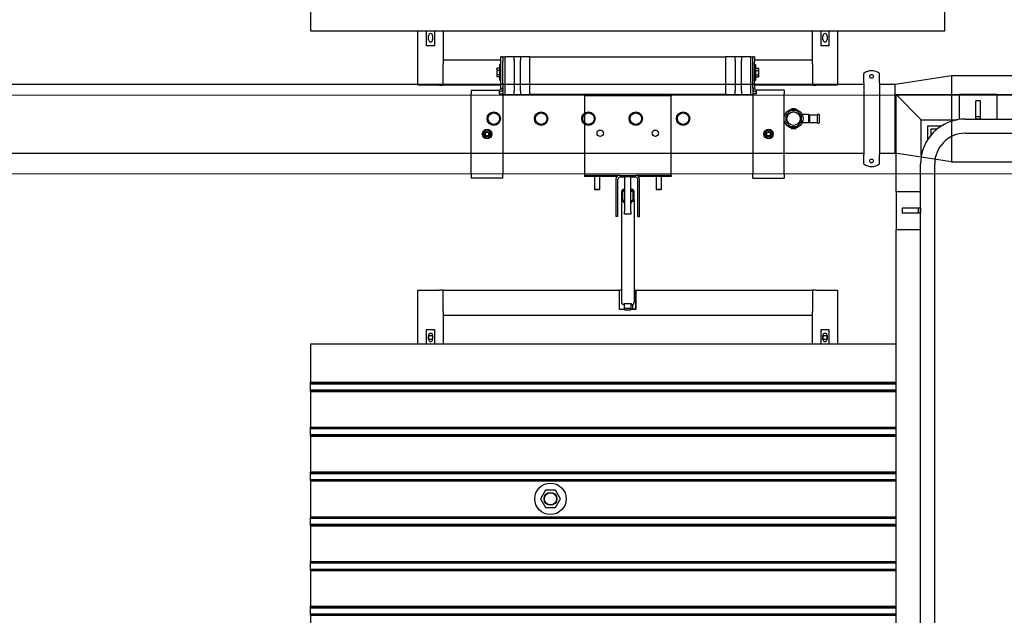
# Model space of a CAD drawing. Extents: x -89225 to 110569, y 13360 to 87647.
# Tile 255 of 256: x 37856 to 40977, y 62739 to 64627. Entities that reach past the tile are written whole.
import ezdxf

# ---------------------------------------------------------------- set-up
doc = ezdxf.new("R2010")
doc.units = 0
doc.layers.add('Beluchtingstank', color=253, linetype='Continuous')
doc.layers.add('Iv-Lines 035', color=4, linetype='Continuous')

# ---------------------------------------------------------------- blocks, each defined once
blk = doc.blocks.new('Leidingwerk beluchtingsinstallatie')
for p, q in [((1287852.4, -939801.5), (1287852.4, -939777.1)), ((1287852.4, -939806.4), (1287852.4, -939801.5)), ((1287902.4, -939801.5), (1287902.4, -939777.1)), ((1287902.4, -939806.4), (1287902.4, -939801.5)), ((1287952.4, -939810.8), (1288130.2, -939783.8)), ((1288130.2, -939783.8), (1288130.2, -939789.4)), ((1288130.2, -939783.8), (1288130.2, -939920.4)), ((1288130.2, -939783.8), (1289280.2, -939783.8)), ((1288130.2, -939800.5), (1288130.2, -939854.9)), ((1284755.2, -939810.8), (1287852.4, -939810.8)), ((1287852.4, -939806.4), (1287852.4, -940034.3)), ((1287902.4, -939806.4), (1287902.4, -940034.3)), ((1287902.4, -939810.8), (1287952.4, -939810.8)), ((1287952.4, -939920.4), (1287952.4, -939810.8)), ((1287619.8, -939895.4), (1287605.2, -939910)), ((1287640.5, -939895.4), (1287619.8, -939895.4)), ((1287622.7, -939889.4), (1287637.7, -939889.4)), ((1287622.7, -939889.4), (1287622.7, -939891.3)), ((1287625, -939889.2), (1287625, -939889.4)), ((1287625, -939889.2), (1287625, -939889.2)), ((1287625.4, -939889.2), (1287625, -939889.2)), ((1287625, -939889.2), (1287625, -939889.4)), ((1287625.7, -939889.2), (1287625.4, -939889.2)), ((1287625.4, -939889.2), (1287625.4, -939889.4)), ((1287626.8, -939889.2), (1287625.7, -939889.2)), ((1287625.7, -939889.2), (1287625.7, -939889.4)), ((1287627.5, -939889.2), (1287626.8, -939889.2)), ((1287626.8, -939889.2), (1287626.8, -939889.4)), ((1287628.6, -939889.2), (1287627.5, -939889.2)), ((1287627.5, -939889.2), (1287627.5, -939889.4)), ((1287628.6, -939889.2), (1287628.6, -939889.4)), ((1287631.6, -939889.2), (1287631.6, -939889.4)), ((1287631.7, -939889.2), (1287631.6, -939889.2)), ((1287631.7, -939889.2), (1287631.7, -939889.4)), ((1287632.3, -939889.2), (1287631.7, -939889.2)), ((1287632.3, -939889.2), (1287632.3, -939889.4)), ((1287632.7, -939889.2), (1287632.3, -939889.2)), ((1287634.3, -939889.2), (1287632.7, -939889.2)), ((1287634.3, -939889.2), (1287634.3, -939889.4)), ((1287635.3, -939889.2), (1287634.3, -939889.2)), ((1287635.3, -939889.2), (1287635.3, -939889.4)), ((1287637.7, -939889.4), (1287637.7, -939891.3)), ((1287655.2, -939910), (1287640.5, -939895.4)), ((1288130.2, -939881.9), (1288130.2, -939920.4)), ((1287605.2, -939910), (1287605.2, -939930.7)), ((1287655.2, -939930.7), (1287655.2, -939910)), ((1287678.2, -939907.4), (1287657.2, -939907.4)), ((1287678.2, -939933.4), (1287678.2, -939907.4)), ((1287680.2, -939914.4), (1287678.2, -939914.4)), ((1287680.2, -939926.4), (1287678.2, -939926.4)), ((1287680.2, -939908.4), (1287680.2, -939932.4)), ((1287680.2, -939908.4), (1287705.2, -939908.4)), ((1287705.2, -939908.4), (1287705.2, -939932.4)), ((1287707.2, -939906.4), (1287710.2, -939906.4)), ((1287712.2, -939932.4), (1287712.2, -939908.4)), ((1287952.4, -940029.9), (1287952.4, -939920.4)), ((1288130.2, -939920.4), (1288130.2, -939958.8)), ((1287605.2, -939930.7), (1287619.8, -939945.4)), ((1287619.8, -939945.4), (1287640.5, -939945.4)), ((1287622.7, -939949.4), (1287622.7, -939951.4)), ((1287622.7, -939951.4), (1287637.7, -939951.4)), ((1287624.1, -939951.6), (1287624.1, -939951.4)), ((1287624.1, -939951.6), (1287626.4, -939951.6)), ((1287626.4, -939951.6), (1287628.6, -939951.6)), ((1287628.6, -939951.6), (1287628.6, -939951.4)), ((1287628.6, -939951.6), (1287628.9, -939951.6)), ((1287628.9, -939951.6), (1287628.9, -939951.4)), ((1287631.6, -939951.6), (1287631.6, -939951.4)), ((1287631.6, -939951.6), (1287631.9, -939951.6)), ((1287631.9, -939951.6), (1287631.9, -939951.4)), ((1287631.9, -939951.6), (1287634.7, -939951.6)), ((1287634.7, -939951.6), (1287634.7, -939951.4)), ((1287634.7, -939951.6), (1287635.2, -939951.6)), ((1287635.2, -939951.6), (1287635.2, -939951.4)), ((1287635.2, -939951.6), (1287635.3, -939951.6)), ((1287635.3, -939951.6), (1287635.3, -939951.4)), ((1287637.7, -939949.4), (1287637.7, -939951.4)), ((1287640.5, -939945.4), (1287655.2, -939930.7)), ((1287678.2, -939933.4), (1287657.2, -939933.4)), ((1287680.2, -939932.4), (1287705.2, -939932.4)), ((1287707.2, -939934.4), (1287710.2, -939934.4)), ((1288130.2, -939958.8), (1288130.2, -939985.8)), ((1288130.2, -939985.8), (1288130.2, -940040.2)), ((1284755.2, -940029.9), (1287852.4, -940029.9)), ((1287852.4, -940039.2), (1287852.4, -940034.3)), ((1287852.4, -940063.6), (1287852.4, -940039.2)), ((1287902.4, -940029.9), (1287952.4, -940029.9)), ((1287902.4, -940039.2), (1287902.4, -940034.3)), ((1287902.4, -940063.6), (1287902.4, -940039.2)), ((1288130.2, -940056.9), (1287952.4, -940029.9)), ((1288130.2, -940040.2), (1288130.2, -940051.3)), ((1288130.2, -940051.3), (1288130.2, -940056.9)), ((1288130.2, -940056.9), (1288943.7, -940056.9))]:
    blk.add_line(p, q)
for centre, radius in [((1287877.4, -939786.4), 6), ((1287630.2, -939920.4), 30), ((1286680.2, -939920.4), 21.2), ((1286680.2, -939920.4), 21.2), ((1286680.2, -939920.4), 18), ((1286830.2, -939920.4), 21.2), ((1286830.2, -939920.4), 21.2), ((1286830.2, -939920.4), 18), ((1286980.2, -939920.4), 21.2), ((1286980.2, -939920.4), 21.2), ((1286980.2, -939920.4), 18), ((1287130.2, -939920.4), 21.2), ((1287130.2, -939920.4), 21.2), ((1287130.2, -939920.4), 18), ((1287280.2, -939920.4), 21.2), ((1287280.2, -939920.4), 21.2), ((1287280.2, -939920.4), 18), ((1287630.2, -939920.4), 21.2), ((1287877.4, -940054.4), 6)]:
    blk.add_circle(centre, radius)
for centre, radius, start, end in [((1287877.4, -939808.4), 40, 51.3178, 128.6822), ((1287707.2, -939908.4), 2, 90, 180), ((1287710.2, -939908.4), 2, 0, 90), ((1287707.2, -939932.4), 2, 180, 270), ((1287710.2, -939932.4), 2, 270, 0), ((1287877.4, -940032.4), 40, 231.3178, 308.6822)]:
    blk.add_arc(centre, radius, start, end)
blk = doc.blocks.new('Bordes been 1 beluchtingstank')
for p, q in [((1280144.4, -873672.8), (1280224.4, -873752.8)), ((1280144.4, -873980.8), (1280144.4, -873672.8)), ((1280224.4, -873752.8), (1280144.4, -873672.8)), ((1280144.4, -873672.8), (1280344.4, -873672.8)), ((1280464.4, -873672.8), (1280344.4, -873672.8)), ((1280344.4, -873672.8), (1280344.4, -873751.7)), ((1280464.4, -873750.3), (1280464.4, -873672.8)), ((1280464.4, -873672.8), (1280824.4, -873672.8)), ((1280411.9, -873692.8), (1280396.9, -873692.8)), ((1280396.9, -873742.8), (1280396.9, -873692.8)), ((1280411.9, -873742.8), (1280411.9, -873692.8)), ((1280411.9, -873742.8), (1280396.9, -873742.8)), ((1280396.9, -873750.3), (1280396.9, -873742.8)), ((1280411.9, -873750.3), (1280411.9, -873742.8)), ((1280224.4, -873866.2), (1280224.4, -873752.8)), ((1280224.4, -873752.8), (1280337.8, -873752.8)), ((1280244.4, -873772.8), (1280244.4, -873815.9)), ((1280287.6, -873772.8), (1280244.4, -873772.8)), ((1280364.4, -873750.3), (1280924.4, -873750.3)), ((1280411.9, -873750.3), (1280396.9, -873750.3)), ((1280254.4, -873782.8), (1280254.4, -873802.2)), ((1280273.8, -873782.8), (1280254.4, -873782.8)), ((1280364.4, -873795.3), (1280924.4, -873795.3)), ((1280221.9, -881139.8), (1280221.9, -873892.8)), ((1280266.9, -881139.8), (1280266.9, -873892.8)), ((1280144.4, -873980.8), (1280144.4, -874100.8)), ((1280221.9, -873980.8), (1280144.4, -873980.8)), ((1280164.4, -874033.3), (1280164.4, -874048.3)), ((1280214.4, -874033.3), (1280164.4, -874033.3)), ((1280214.4, -874048.3), (1280164.4, -874048.3)), ((1280214.4, -874033.3), (1280214.4, -874048.3)), ((1280221.9, -874033.3), (1280214.4, -874033.3)), ((1280221.9, -874048.3), (1280214.4, -874048.3)), ((1280221.9, -874033.3), (1280221.9, -874048.3)), ((1280144.4, -874100.8), (1280221.9, -874100.8)), ((1280144.4, -875380.8), (1280144.4, -874100.8))]:
    blk.add_line(p, q)
for radius in [142.5, 97.5]:
    blk.add_arc((1280364.4, -873892.8), radius, 90, 180)
blk = doc.blocks.new('Beluchtingselementen Bosman')
for p, q in [((1278289.4, -873323.6), (1278289.4, -873471.1)), ((1280299.4, -873471.1), (1280299.4, -873323.6)), ((1278289.4, -873471.1), (1280299.4, -873471.1)), ((1278629.4, -873642.8), (1278629.4, -873471.1)), ((1278656.9, -873517.7), (1278656.9, -873471.1)), ((1278662.9, -873499.1), (1278662.9, -873486.1)), ((1278675.9, -873486.1), (1278675.9, -873499.1)), ((1278681.9, -873471.1), (1278681.9, -873517.7)), ((1278709.4, -873471.1), (1278709.4, -873562.8)), ((1279879.4, -873562.8), (1279879.4, -873471.1)), ((1279906.9, -873517.7), (1279906.9, -873471.1)), ((1279912.9, -873499.1), (1279912.9, -873486.1)), ((1279925.9, -873486.1), (1279925.9, -873499.1)), ((1279931.9, -873471.1), (1279931.9, -873517.7)), ((1279959.4, -873471.1), (1279959.4, -873642.8)), ((1278681.9, -873517.7), (1278656.9, -873517.7)), ((1279931.9, -873517.7), (1279906.9, -873517.7)), ((1278892.4, -873567.8), (1278892.4, -873552.8)), ((1278898.4, -873552.8), (1278892.4, -873552.8)), ((1278898.4, -873552.8), (1278904.4, -873552.8)), ((1278898.4, -873552.8), (1278898.4, -873567.8)), ((1278934.4, -873552.8), (1278904.4, -873552.8)), ((1278904.4, -873552.8), (1278904.4, -873672.8)), ((1278934.4, -873558.2), (1278934.4, -873552.8)), ((1278954.4, -873552.8), (1278934.4, -873552.8)), ((1278934.4, -873565.2), (1278934.4, -873558.2)), ((1278984.4, -873552.8), (1278954.4, -873552.8)), ((1278954.4, -873552.8), (1278954.4, -873558.2)), ((1278954.4, -873558.2), (1278954.4, -873565.2)), ((1278984.4, -873552.8), (1279604.4, -873552.8)), ((1278984.4, -873672.8), (1278984.4, -873552.8)), ((1279634.4, -873552.8), (1279604.4, -873552.8)), ((1279604.4, -873552.8), (1279604.4, -873672.8)), ((1279654.4, -873552.8), (1279634.4, -873552.8)), ((1279634.4, -873558.2), (1279634.4, -873552.8)), ((1279634.4, -873565.2), (1279634.4, -873558.2)), ((1279684.4, -873552.8), (1279654.4, -873552.8)), ((1279654.4, -873552.8), (1279654.4, -873558.2)), ((1279654.4, -873558.2), (1279654.4, -873565.2)), ((1279684.4, -873672.8), (1279684.4, -873552.8)), ((1279684.4, -873552.8), (1279690.4, -873552.8)), ((1279696.4, -873552.8), (1279690.4, -873552.8)), ((1279690.4, -873567.8), (1279690.4, -873552.8)), ((1279696.4, -873552.8), (1279696.4, -873567.8)), ((1278709.4, -873562.8), (1278892.4, -873562.8)), ((1278709.4, -873562.8), (1278709.4, -873574.8)), ((1278709.4, -873642.8), (1278709.4, -873574.8)), ((1278879.4, -873590.8), (1278880.5, -873588.9)), ((1278879.4, -873590.8), (1278879.4, -873592.4)), ((1278879.4, -873592.4), (1278879.4, -873602.8)), ((1278888.6, -873588.9), (1278880.5, -873588.9)), ((1278888.6, -873588.9), (1278888.6, -873595.9)), ((1278888.6, -873591.8), (1278889.4, -873591.8)), ((1278889.4, -873627.8), (1278889.4, -873577.8)), ((1278892.4, -873577.8), (1278889.4, -873577.8)), ((1278892.4, -873637.3), (1278892.4, -873567.8)), ((1278898.4, -873637.3), (1278898.4, -873567.8)), ((1278934.4, -873565.2), (1278934.4, -873660.4)), ((1278954.4, -873660.4), (1278954.4, -873565.2)), ((1279634.4, -873565.2), (1279634.4, -873660.4)), ((1279654.4, -873660.4), (1279654.4, -873565.2)), ((1279690.4, -873637.3), (1279690.4, -873567.8)), ((1279696.4, -873562.8), (1279879.4, -873562.8)), ((1279696.4, -873637.3), (1279696.4, -873567.8)), ((1279696.4, -873577.8), (1279699.4, -873577.8)), ((1279699.4, -873577.8), (1279699.4, -873627.8)), ((1279700.2, -873591.8), (1279699.4, -873591.8)), ((1279700.2, -873595.9), (1279700.2, -873588.9)), ((1279700.2, -873588.9), (1279708.3, -873588.9)), ((1279709.4, -873590.8), (1279708.3, -873588.9)), ((1279709.4, -873592.4), (1279709.4, -873590.8)), ((1279709.4, -873602.8), (1279709.4, -873592.4)), ((1279879.4, -873574.8), (1279879.4, -873562.8)), ((1279879.4, -873574.8), (1279879.4, -873642.8)), ((1278879.4, -873602.8), (1278879.4, -873613.2)), ((1278879.4, -873613.2), (1278879.4, -873614.8)), ((1278879.4, -873614.8), (1278880.5, -873616.6)), ((1278888.6, -873595.9), (1278880.5, -873595.9)), ((1278888.6, -873609.7), (1278880.5, -873609.7)), ((1278888.6, -873616.6), (1278880.5, -873616.6)), ((1278888.6, -873595.9), (1278888.6, -873609.7)), ((1278888.6, -873609.7), (1278888.6, -873616.6)), ((1278888.6, -873613.8), (1278889.4, -873613.8)), ((1279700.2, -873613.8), (1279699.4, -873613.8)), ((1279700.2, -873609.7), (1279700.2, -873595.9)), ((1279700.2, -873595.9), (1279708.3, -873595.9)), ((1279700.2, -873609.7), (1279708.3, -873609.7)), ((1279700.2, -873616.6), (1279700.2, -873609.7)), ((1279700.2, -873616.6), (1279708.3, -873616.6)), ((1279709.4, -873614.8), (1279708.3, -873616.6)), ((1279709.4, -873613.2), (1279709.4, -873602.8)), ((1279709.4, -873614.8), (1279709.4, -873613.2)), ((1278697.4, -873642.8), (1278629.4, -873642.8)), ((1278697.4, -873642.8), (1278709.4, -873642.8)), ((1278892.4, -873642.8), (1278709.4, -873642.8)), ((1278892.4, -873627.8), (1278889.4, -873627.8)), ((1278892.4, -873652.3), (1278892.4, -873637.3)), ((1278892.4, -873652.3), (1278898.4, -873652.3)), ((1278898.4, -873637.3), (1278898.4, -873652.3)), ((1278898.4, -873652.3), (1278898.4, -873670.3)), ((1279690.4, -873652.3), (1279690.4, -873637.3)), ((1279690.4, -873652.3), (1279690.4, -873670.3)), ((1279690.4, -873652.3), (1279696.4, -873652.3)), ((1279696.4, -873627.8), (1279699.4, -873627.8)), ((1279696.4, -873637.3), (1279696.4, -873652.3)), ((1279879.4, -873642.8), (1279696.4, -873642.8)), ((1279879.4, -873642.8), (1279891.4, -873642.8)), ((1279959.4, -873642.8), (1279891.4, -873642.8)), ((1278798.4, -873658.3), (1278798.4, -873670.3)), ((1278798.4, -873658.3), (1278886.4, -873658.3)), ((1278798.4, -873925.3), (1278798.4, -873670.3)), ((1278886.4, -873658.3), (1278886.4, -873670.3)), ((1278886.4, -873670.3), (1278898.4, -873670.3)), ((1278898.4, -873670.3), (1278898.4, -873925.3)), ((1278898.4, -873672.8), (1278904.4, -873672.8)), ((1278904.4, -873672.8), (1278934.4, -873672.8)), ((1278934.4, -873667.4), (1278934.4, -873660.4)), ((1278934.4, -873672.8), (1278934.4, -873667.4)), ((1278934.4, -873672.8), (1278954.4, -873672.8)), ((1278954.4, -873660.4), (1278954.4, -873667.4)), ((1278954.4, -873667.4), (1278954.4, -873672.8)), ((1278954.4, -873672.8), (1278984.4, -873672.8)), ((1279604.4, -873672.8), (1278984.4, -873672.8)), ((1279156.9, -873676.3), (1279156.9, -873916.8)), ((1279431.9, -873676.3), (1279156.9, -873676.3)), ((1279431.9, -873916.8), (1279431.9, -873676.3)), ((1279604.4, -873672.8), (1279634.4, -873672.8)), ((1279634.4, -873667.4), (1279634.4, -873660.4)), ((1279634.4, -873672.8), (1279634.4, -873667.4)), ((1279634.4, -873672.8), (1279654.4, -873672.8)), ((1279654.4, -873660.4), (1279654.4, -873667.4)), ((1279654.4, -873667.4), (1279654.4, -873672.8)), ((1279654.4, -873672.8), (1279684.4, -873672.8)), ((1279684.4, -873672.8), (1279690.4, -873672.8)), ((1279690.4, -873670.3), (1279690.4, -873925.3)), ((1279702.4, -873670.3), (1279690.4, -873670.3)), ((1279790.4, -873658.3), (1279702.4, -873658.3)), ((1279702.4, -873670.3), (1279702.4, -873658.3)), ((1279790.4, -873658.3), (1279790.4, -873670.3)), ((1279790.4, -873925.3), (1279790.4, -873670.3)), ((1278798.4, -873925.3), (1278798.4, -873937.3)), ((1278898.4, -873937.3), (1278898.4, -873925.3)), ((1279156.9, -873916.8), (1279156.9, -873928.8)), ((1279256.9, -873928.8), (1279156.9, -873928.8)), ((1279156.9, -873928.8), (1279156.9, -873932.8)), ((1279256.9, -873932.8), (1279156.9, -873932.8)), ((1279188.9, -873932.8), (1279188.9, -873973.3)), ((1279204.9, -873932.8), (1279204.9, -873973.3)), ((1279256.9, -873928.8), (1279256.9, -873932.8)), ((1279268.9, -873928.8), (1279256.9, -873928.8)), ((1279268.9, -873928.8), (1279319.9, -873928.8)), ((1279284.4, -873934.8), (1279268.9, -873934.8)), ((1279284.4, -873933.5), (1279284.4, -874043.3)), ((1279304.4, -873933.5), (1279284.4, -873933.5)), ((1279304.4, -874043.3), (1279304.4, -873933.5)), ((1279319.9, -873934.8), (1279304.4, -873934.8)), ((1279331.9, -873928.8), (1279319.9, -873928.8)), ((1279431.9, -873928.8), (1279331.9, -873928.8)), ((1279331.9, -873928.8), (1279331.9, -873932.8)), ((1279431.9, -873932.8), (1279331.9, -873932.8)), ((1279383.9, -873932.8), (1279383.9, -873973.3)), ((1279399.9, -873932.8), (1279399.9, -873973.3)), ((1279431.9, -873928.8), (1279431.9, -873916.8)), ((1279431.9, -873928.8), (1279431.9, -873932.8)), ((1279690.4, -873937.3), (1279690.4, -873925.3)), ((1279790.4, -873925.3), (1279790.4, -873937.3)), ((1278898.4, -873937.3), (1278798.4, -873937.3)), ((1279256.9, -873940.8), (1279256.9, -874058.8)), ((1279262.9, -874058.8), (1279262.9, -873940.8)), ((1279325.9, -874058.8), (1279325.9, -873940.8)), ((1279331.9, -874058.8), (1279331.9, -873940.8)), ((1279690.4, -873937.3), (1279790.4, -873937.3)), ((1279188.9, -873973.3), (1279204.9, -873973.3)), ((1279189.4, -873973.8), (1279188.9, -873973.3)), ((1279204.4, -873973.8), (1279189.4, -873973.8)), ((1279204.4, -873973.8), (1279204.9, -873973.3)), ((1279274.4, -873981), (1279274.4, -874004.9)), ((1279278.4, -874004.9), (1279278.4, -873981)), ((1279283.4, -873973.1), (1279282.4, -873973.1)), ((1279282.4, -873977.1), (1279283.4, -873977.1)), ((1279283.4, -873977.1), (1279283.4, -873973.1)), ((1279283.4, -873981.5), (1279283.4, -873977.1)), ((1279283.4, -873977.5), (1279284.4, -873977.5)), ((1279284.4, -873981.5), (1279283.4, -873981.5)), ((1279304.4, -873977.5), (1279305.4, -873977.5)), ((1279305.4, -873981.5), (1279304.4, -873981.5)), ((1279306.4, -873973.1), (1279305.4, -873973.1)), ((1279305.4, -873973.1), (1279305.4, -873977.1)), ((1279305.4, -873977.1), (1279305.4, -873981.5)), ((1279305.4, -873977.1), (1279306.4, -873977.1)), ((1279310.4, -873981), (1279310.4, -874004.9)), ((1279314.4, -874004.9), (1279314.4, -873981)), ((1279383.9, -873973.3), (1279399.9, -873973.3)), ((1279384.4, -873973.8), (1279383.9, -873973.3)), ((1279399.4, -873973.8), (1279384.4, -873973.8)), ((1279399.4, -873973.8), (1279399.9, -873973.3)), ((1279274.4, -874004.9), (1279274.4, -874331.2)), ((1279283.4, -874008.9), (1279282.4, -874008.9)), ((1279282.4, -874012.9), (1279283.4, -874012.9)), ((1279283.4, -874012.9), (1279283.4, -874008.9)), ((1279283.4, -874017.4), (1279283.4, -874012.9)), ((1279283.4, -874013.4), (1279284.4, -874013.4)), ((1279284.4, -874017.4), (1279283.4, -874017.4)), ((1279304.4, -874013.4), (1279305.4, -874013.4)), ((1279305.4, -874017.4), (1279304.4, -874017.4)), ((1279306.4, -874008.9), (1279305.4, -874008.9)), ((1279305.4, -874008.9), (1279305.4, -874012.9)), ((1279305.4, -874012.9), (1279306.4, -874012.9)), ((1279305.4, -874012.9), (1279305.4, -874017.4)), ((1279314.4, -874004.9), (1279314.4, -874331.2)), ((1279262.9, -874058.8), (1279256.9, -874058.8)), ((1279284.4, -874052.2), (1279284.4, -874043.3)), ((1279304.4, -874052.2), (1279284.4, -874052.2)), ((1279304.4, -874043.3), (1279304.4, -874052.2)), ((1279325.9, -874058.8), (1279331.9, -874058.8)), ((1278629.4, -874464.3), (1278629.4, -874292.8)), ((1278629.4, -874292.8), (1278697.4, -874292.8)), ((1278709.4, -874292.8), (1278697.4, -874292.8)), ((1278709.4, -874292.8), (1279268.4, -874292.8)), ((1278709.4, -874360.8), (1278709.4, -874292.8)), ((1279268.4, -874353.8), (1279268.4, -874292.8)), ((1279274.4, -874292.8), (1279268.4, -874292.8)), ((1279314.4, -874292.8), (1279319.4, -874292.8)), ((1279320.4, -874292.8), (1279319.4, -874292.8)), ((1279319.4, -874352.8), (1279319.4, -874292.8)), ((1279320.4, -874292.8), (1279879.4, -874292.8)), ((1279320.4, -874292.8), (1279320.4, -874353.8)), ((1279891.4, -874292.8), (1279879.4, -874292.8)), ((1279879.4, -874292.8), (1279879.4, -874360.8)), ((1279891.4, -874292.8), (1279959.4, -874292.8)), ((1279959.4, -874292.8), (1279959.4, -874464.3)), ((1279282.4, -874339.2), (1279283.4, -874339.2)), ((1279283.4, -874339.2), (1279283.4, -874334.7)), ((1279283.4, -874334.7), (1279305.4, -874334.7)), ((1279284.4, -874349.7), (1279284.4, -874334.7)), ((1279304.4, -874334.7), (1279304.4, -874349.7)), ((1279305.4, -874334.7), (1279305.4, -874339.2)), ((1279305.4, -874339.2), (1279306.4, -874339.2)), ((1279309.4, -874338.6), (1279309.4, -874352.8)), ((1278709.4, -874360.8), (1278709.4, -874372.8)), ((1279284.4, -874353.8), (1279268.4, -874353.8)), ((1279284.4, -874355), (1279284.4, -874349.7)), ((1279284.4, -874349.7), (1279304.4, -874349.7)), ((1279284.4, -874355), (1279304.4, -874355)), ((1279304.4, -874349.7), (1279304.4, -874355)), ((1279320.4, -874353.8), (1279304.4, -874353.8)), ((1279319.4, -874352.8), (1279309.4, -874352.8)), ((1279879.4, -874372.8), (1279879.4, -874360.8)), ((1278709.4, -874372.8), (1278709.4, -874464.3)), ((1279879.4, -874372.8), (1278709.4, -874372.8)), ((1279879.4, -874464.3), (1279879.4, -874372.8)), ((1278656.9, -874464.3), (1278656.9, -874417.7)), ((1278656.9, -874417.7), (1278681.9, -874417.7)), ((1278681.9, -874417.7), (1278681.9, -874464.3)), ((1279906.9, -874464.3), (1279906.9, -874417.7)), ((1279906.9, -874417.7), (1279931.9, -874417.7)), ((1279931.9, -874417.7), (1279931.9, -874464.3)), ((1280144.4, -874464.3), (1278289.4, -874464.3)), ((1278289.4, -874464.3), (1278289.4, -874585)), ((1278662.9, -874449.3), (1278662.9, -874436.3)), ((1278675.9, -874436.3), (1278675.9, -874449.3)), ((1279912.9, -874449.3), (1279912.9, -874436.3)), ((1279925.9, -874436.3), (1279925.9, -874449.3)), ((1278289.4, -874585.7), (1278289.4, -874585)), ((1278289.4, -874585), (1280144.4, -874585)), ((1278289.4, -874588.5), (1278289.4, -874585.7)), ((1278289.4, -874585.7), (1280144.4, -874585.7)), ((1278289.4, -874588.5), (1278289.4, -874589.7)), ((1278289.4, -874591.3), (1278289.4, -874589.7)), ((1278289.4, -874589.7), (1280144.4, -874589.7)), ((1278289.4, -874607.3), (1278289.4, -874591.3)), ((1278289.4, -874608.8), (1278289.4, -874607.3)), ((1278289.4, -874608.8), (1278289.4, -874610.1)), ((1278289.4, -874608.8), (1280144.4, -874608.8)), ((1278289.4, -874612.9), (1278289.4, -874610.1)), ((1278289.4, -874613.6), (1278289.4, -874612.9)), ((1278289.4, -874612.9), (1280144.4, -874612.9)), ((1278289.4, -874613.6), (1278289.4, -874727)), ((1278289.4, -874613.6), (1280144.4, -874613.6)), ((1278289.4, -874727.7), (1278289.4, -874727)), ((1278289.4, -874727), (1280144.4, -874727)), ((1278289.4, -874730.5), (1278289.4, -874727.7)), ((1278289.4, -874727.7), (1280144.4, -874727.7)), ((1278289.4, -874730.5), (1278289.4, -874731.7)), ((1278289.4, -874733.3), (1278289.4, -874731.7)), ((1278289.4, -874731.7), (1280144.4, -874731.7)), ((1278289.4, -874749.3), (1278289.4, -874733.3)), ((1278289.4, -874750.8), (1278289.4, -874749.3)), ((1278289.4, -874750.8), (1278289.4, -874752.1)), ((1278289.4, -874750.8), (1280144.4, -874750.8)), ((1278289.4, -874754.9), (1278289.4, -874752.1)), ((1278289.4, -874755.6), (1278289.4, -874754.9)), ((1278289.4, -874754.9), (1280144.4, -874754.9)), ((1278289.4, -874755.6), (1278289.4, -874869)), ((1278289.4, -874755.6), (1280144.4, -874755.6)), ((1278289.4, -874869.7), (1278289.4, -874869)), ((1278289.4, -874869), (1280144.4, -874869)), ((1278289.4, -874872.5), (1278289.4, -874869.7)), ((1278289.4, -874869.7), (1280144.4, -874869.7)), ((1278289.4, -874872.5), (1278289.4, -874873.7)), ((1278289.4, -874875.3), (1278289.4, -874873.7)), ((1278289.4, -874873.7), (1280144.4, -874873.7)), ((1278289.4, -874891.3), (1278289.4, -874875.3)), ((1278289.4, -874892.8), (1278289.4, -874891.3)), ((1278289.4, -874892.8), (1278289.4, -874894.1)), ((1278289.4, -874892.8), (1280144.4, -874892.8)), ((1278289.4, -874896.9), (1278289.4, -874894.1)), ((1278289.4, -874897.6), (1278289.4, -874896.9)), ((1278289.4, -874896.9), (1280144.4, -874896.9)), ((1278289.4, -874897.6), (1278289.4, -875011)), ((1278289.4, -874897.6), (1280144.4, -874897.6)), ((1279033.4, -874926.8), (1279017.6, -874954.4)), ((1279065.2, -874926.7), (1279033.4, -874926.8)), ((1279081.2, -874954.2), (1279065.2, -874926.7)), ((1279017.6, -874954.4), (1279033.6, -874981.9)), ((1279065.4, -874981.8), (1279081.2, -874954.2)), ((1279033.6, -874981.9), (1279065.4, -874981.8)), ((1278289.4, -875011.7), (1278289.4, -875011)), ((1278289.4, -875011), (1280144.4, -875011)), ((1278289.4, -875014.5), (1278289.4, -875011.7)), ((1278289.4, -875011.7), (1280144.4, -875011.7)), ((1278289.4, -875014.5), (1278289.4, -875015.7)), ((1278289.4, -875017.3), (1278289.4, -875015.7)), ((1278289.4, -875015.7), (1280144.4, -875015.7)), ((1278289.4, -875033.3), (1278289.4, -875017.3)), ((1278289.4, -875034.8), (1278289.4, -875033.3)), ((1278289.4, -875034.8), (1278289.4, -875036.1)), ((1278289.4, -875034.8), (1280144.4, -875034.8)), ((1278289.4, -875038.9), (1278289.4, -875036.1)), ((1278289.4, -875039.6), (1278289.4, -875038.9)), ((1278289.4, -875038.9), (1280144.4, -875038.9)), ((1278289.4, -875039.6), (1278289.4, -875153)), ((1278289.4, -875039.6), (1280144.4, -875039.6)), ((1278289.4, -875153.7), (1278289.4, -875153)), ((1278289.4, -875153), (1280144.4, -875153)), ((1278289.4, -875156.5), (1278289.4, -875153.7)), ((1278289.4, -875153.7), (1280144.4, -875153.7)), ((1278289.4, -875156.5), (1278289.4, -875157.7)), ((1278289.4, -875159.3), (1278289.4, -875157.7)), ((1278289.4, -875157.7), (1280144.4, -875157.7)), ((1278289.4, -875175.3), (1278289.4, -875159.3)), ((1278289.4, -875176.8), (1278289.4, -875175.3)), ((1278289.4, -875176.8), (1278289.4, -875178.1)), ((1278289.4, -875176.8), (1280144.4, -875176.8)), ((1278289.4, -875180.9), (1278289.4, -875178.1)), ((1278289.4, -875181.6), (1278289.4, -875180.9)), ((1278289.4, -875180.9), (1280144.4, -875180.9)), ((1278289.4, -875181.6), (1278289.4, -875295)), ((1278289.4, -875181.6), (1280144.4, -875181.6)), ((1278289.4, -875295.7), (1278289.4, -875295)), ((1278289.4, -875295), (1280144.4, -875295)), ((1278289.4, -875298.5), (1278289.4, -875295.7)), ((1278289.4, -875295.7), (1280144.4, -875295.7)), ((1278289.4, -875298.5), (1278289.4, -875299.7)), ((1278289.4, -875301.3), (1278289.4, -875299.7)), ((1278289.4, -875299.7), (1280144.4, -875299.7)), ((1278289.4, -875317.3), (1278289.4, -875301.3)), ((1278289.4, -875318.8), (1278289.4, -875317.3)), ((1278289.4, -875318.8), (1278289.4, -875320.1)), ((1278289.4, -875318.8), (1280144.4, -875318.8)), ((1278289.4, -875322.9), (1278289.4, -875320.1)), ((1278289.4, -875323.6), (1278289.4, -875322.9)), ((1278289.4, -875322.9), (1280144.4, -875322.9)), ((1278289.4, -875323.6), (1278289.4, -875471.1)), ((1278289.4, -875323.6), (1280144.4, -875323.6))]:
    blk.add_line(p, q)
for centre, radius in [((1278848.4, -873797.8), 15), ((1278848.4, -873797.8), 8), ((1278848.4, -873797.8), 5.9), ((1279206.9, -873795.3), 10), ((1279381.9, -873795.3), 10), ((1279740.4, -873797.8), 15), ((1279740.4, -873797.8), 8), ((1279740.4, -873797.8), 5.9), ((1278669.4, -874442.8), 6.5), ((1279919.4, -874442.8), 6.5), ((1279049.4, -874954.3), 50), ((1279049.4, -874954.3), 20.5), ((1279049.4, -874954.3), 19)]:
    blk.add_circle(centre, radius)
for centre, radius, start, end in [((1278669.4, -873486.1), 6.5, 360, 180), ((1279919.4, -873486.1), 6.5, 0, 180), ((1278669.4, -873499.1), 6.5, 180, 360), ((1279919.4, -873499.1), 6.5, 180, 0), ((1278886.4, -873652.3), 6, 270, 0), ((1278886.4, -873652.3), 12, 270, 0), ((1279702.4, -873652.3), 12, 180, 270), ((1279702.4, -873652.3), 6, 180, 270), ((1278848.4, -873797.8), 13.4, 176.2081, 183.7919), ((1278848.4, -873797.8), 12, 150, 210), ((1278848.4, -873797.8), 12, 90, 150), ((1278848.4, -873797.8), 12, 210, 270), ((1278848.4, -873797.8), 13.4, 116.2081, 123.7919), ((1278848.4, -873797.8), 13.4, 236.2081, 243.7919), ((1278848.4, -873797.8), 6.9, 150.4082, 209.5918), ((1278848.4, -873797.8), 6.9, 149.5918, 150.4082), ((1278848.4, -873797.8), 6.9, 209.5918, 210.4082), ((1278848.4, -873797.8), 6.9, 90.4082, 149.5918), ((1278848.4, -873797.8), 6.9, 210.4082, 269.5918), ((1278848.4, -873797.8), 12, 30, 90), ((1278848.4, -873797.8), 6.9, 89.5918, 90.4082), ((1278848.4, -873797.8), 12, 270, 330), ((1278848.4, -873797.8), 6.9, 269.5918, 270.4082), ((1278848.4, -873797.8), 6.9, 30.4082, 89.5918), ((1278848.4, -873797.8), 6.9, 270.4082, 329.5918), ((1278848.4, -873797.8), 13.4, 56.2081, 63.7919), ((1278848.4, -873797.8), 13.4, 296.2081, 303.7919), ((1278848.4, -873797.8), 6.9, 29.5918, 30.4082), ((1278848.4, -873797.8), 6.9, 330.4082, 29.5918), ((1278848.4, -873797.8), 6.9, 329.5918, 330.4082), ((1278848.4, -873797.8), 12, 330, 30), ((1278848.4, -873797.8), 13.4, 356.2081, 3.7919), ((1279740.4, -873797.8), 13.4, 176.2081, 183.7919), ((1279740.4, -873797.8), 12, 150, 210), ((1279740.4, -873797.8), 12, 90, 150), ((1279740.4, -873797.8), 12, 210, 270), ((1279740.4, -873797.8), 13.4, 116.2081, 123.7919), ((1279740.4, -873797.8), 13.4, 236.2081, 243.7919), ((1279740.4, -873797.8), 6.9, 150.4082, 209.5918), ((1279740.4, -873797.8), 6.9, 149.5918, 150.4082), ((1279740.4, -873797.8), 6.9, 209.5918, 210.4082), ((1279740.4, -873797.8), 6.9, 90.4082, 149.5918), ((1279740.4, -873797.8), 6.9, 210.4082, 269.5918), ((1279740.4, -873797.8), 12, 30, 90), ((1279740.4, -873797.8), 6.9, 89.5918, 90.4082), ((1279740.4, -873797.8), 12, 270, 330), ((1279740.4, -873797.8), 6.9, 269.5918, 270.4082), ((1279740.4, -873797.8), 6.9, 30.4082, 89.5918), ((1279740.4, -873797.8), 6.9, 270.4082, 329.5918), ((1279740.4, -873797.8), 13.4, 56.2081, 63.7919), ((1279740.4, -873797.8), 13.4, 296.2081, 303.7919), ((1279740.4, -873797.8), 6.9, 29.5918, 30.4082), ((1279740.4, -873797.8), 6.9, 330.4082, 29.5918), ((1279740.4, -873797.8), 6.9, 329.5918, 330.4082), ((1279740.4, -873797.8), 12, 330, 30), ((1279740.4, -873797.8), 13.4, 356.2081, 3.7919), ((1279268.9, -873940.8), 12, 90, 180), ((1279268.9, -873940.8), 6, 90, 180), ((1279319.9, -873940.8), 12, 0, 90), ((1279319.9, -873940.8), 6, 0, 90), ((1278669.4, -874436.3), 6.5, 0, 180), ((1279919.4, -874436.3), 6.5, 360, 180), ((1278669.4, -874449.3), 6.5, 180, 0), ((1279919.4, -874449.3), 6.5, 180, 360)]:
    blk.add_arc(centre, radius, start, end)
for centre, major_axis, start_param, end_param in [((1279282.4, -873981), (-8, 0), 4.712389, 6.283185), ((1279282.4, -873981), (-4, 0), 4.712389, 6.283185), ((1279306.4, -873981), (8, 0), 0, 1.570796), ((1279306.4, -873981), (4, 0), 0, 1.570796), ((1279282.4, -874004.9), (-8, 0), 0, 1.570796), ((1279282.4, -874004.9), (-4, 0), 0, 1.570796), ((1279306.4, -874004.9), (4, 0), 4.712389, 6.283185), ((1279306.4, -874004.9), (8, 0), 4.712389, 6.283185), ((1279282.4, -874331.2), (-8, 0), 0, 1.570796), ((1279306.4, -874331.2), (8, 0), 4.712389, 6.283185)]:
    blk.add_ellipse(centre, major_axis=major_axis, ratio=0.996041, start_param=start_param, end_param=end_param)
for points, weights in [([(1278880.5, -873588.9), (1278879.4, -873590.8), (1278879.4, -873592.4)], [1, 1.0379548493, 1]), ([(1278879.4, -873592.4), (1278879.4, -873594), (1278880.5, -873595.9)], [1, 1.0379548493, 1]), ([(1279709.4, -873592.4), (1279709.4, -873590.8), (1279708.3, -873588.9)], [1, 1.0379548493, 1]), ([(1279708.3, -873595.9), (1279709.4, -873594), (1279709.4, -873592.4)], [1, 1.0379548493, 1]), ([(1278880.5, -873595.9), (1278879.4, -873599.6), (1278879.4, -873602.8)], [1, 1.0379548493, 1]), ([(1278879.4, -873602.8), (1278879.4, -873606), (1278880.5, -873609.7)], [1, 1.0379548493, 1]), ([(1278880.5, -873609.7), (1278879.4, -873611.6), (1278879.4, -873613.2)], [1, 1.0379548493, 1]), ([(1278879.4, -873613.2), (1278879.4, -873614.8), (1278880.5, -873616.6)], [1, 1.0379548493, 1]), ([(1279709.4, -873602.8), (1279709.4, -873599.6), (1279708.3, -873595.9)], [1, 1.0379548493, 1]), ([(1279708.3, -873609.7), (1279709.4, -873606), (1279709.4, -873602.8)], [1, 1.0379548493, 1]), ([(1279709.4, -873613.2), (1279709.4, -873611.6), (1279708.3, -873609.7)], [1, 1.0379548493, 1]), ([(1279708.3, -873616.6), (1279709.4, -873614.8), (1279709.4, -873613.2)], [1, 1.0379548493, 1]), ([(1278838, -873791.8), (1278836.6, -873794.2), (1278835.1, -873796.9)], [1, 1.02824688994, 1]), ([(1278835.1, -873798.7), (1278836.6, -873801.4), (1278838, -873803.8)], [1, 1.02824688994, 1]), ([(1278841, -873786.7), (1278839.4, -873789.4), (1278838, -873791.8)], [1, 1.02824688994, 1]), ([(1278838, -873803.8), (1278839.4, -873806.2), (1278841, -873808.9)], [1, 1.02824688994, 1]), ([(1278842.4, -873794.4), (1278842.4, -873797.8), (1278842.4, -873801.2)], [1, 1.15, 1]), ([(1278848.4, -873785.8), (1278845.6, -873785.8), (1278842.5, -873785.8)], [1, 1.02824688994, 1]), ([(1278848.4, -873790.9), (1278845.4, -873792.6), (1278842.5, -873794.3)], [1, 1.15, 1]), ([(1278842.5, -873801.3), (1278845.4, -873803), (1278848.4, -873804.7)], [1, 1.15, 1]), ([(1278842.5, -873809.8), (1278845.6, -873809.8), (1278848.4, -873809.8)], [1, 1.02824688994, 1]), ([(1278854.3, -873785.8), (1278851.2, -873785.8), (1278848.4, -873785.8)], [1, 1.02824688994, 1]), ([(1278848.4, -873809.8), (1278851.2, -873809.8), (1278854.3, -873809.8)], [1, 1.02824688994, 1]), ([(1278854.4, -873794.3), (1278851.4, -873792.6), (1278848.5, -873790.9)], [1, 1.15, 1]), ([(1278848.5, -873804.7), (1278851.4, -873803), (1278854.4, -873801.3)], [1, 1.15, 1]), ([(1278854.4, -873801.2), (1278854.4, -873797.8), (1278854.4, -873794.4)], [1, 1.15, 1]), ([(1278858.8, -873791.8), (1278857.4, -873789.4), (1278855.9, -873786.7)], [1, 1.02824688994, 1]), ([(1278855.9, -873808.9), (1278857.4, -873806.2), (1278858.8, -873803.8)], [1, 1.02824688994, 1]), ([(1278861.8, -873796.9), (1278860.2, -873794.2), (1278858.8, -873791.8)], [1, 1.02824688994, 1]), ([(1278858.8, -873803.8), (1278860.2, -873801.4), (1278861.8, -873798.7)], [1, 1.02824688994, 1]), ([(1279730, -873791.8), (1279728.6, -873794.2), (1279727.1, -873796.9)], [1, 1.02824688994, 1]), ([(1279727.1, -873798.7), (1279728.6, -873801.4), (1279730, -873803.8)], [1, 1.02824688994, 1]), ([(1279733, -873786.7), (1279731.4, -873789.4), (1279730, -873791.8)], [1, 1.02824688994, 1]), ([(1279730, -873803.8), (1279731.4, -873806.2), (1279733, -873808.9)], [1, 1.02824688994, 1]), ([(1279734.4, -873794.4), (1279734.4, -873797.8), (1279734.4, -873801.2)], [1, 1.15, 1]), ([(1279740.4, -873785.8), (1279737.6, -873785.8), (1279734.5, -873785.8)], [1, 1.02824688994, 1]), ([(1279740.4, -873790.9), (1279737.4, -873792.6), (1279734.5, -873794.3)], [1, 1.15, 1]), ([(1279734.5, -873801.3), (1279737.4, -873803), (1279740.4, -873804.7)], [1, 1.15, 1]), ([(1279734.5, -873809.8), (1279737.6, -873809.8), (1279740.4, -873809.8)], [1, 1.02824688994, 1]), ([(1279746.3, -873785.8), (1279743.2, -873785.8), (1279740.4, -873785.8)], [1, 1.02824688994, 1]), ([(1279740.4, -873809.8), (1279743.2, -873809.8), (1279746.3, -873809.8)], [1, 1.02824688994, 1]), ([(1279746.4, -873794.3), (1279743.4, -873792.6), (1279740.5, -873790.9)], [1, 1.15, 1]), ([(1279740.5, -873804.7), (1279743.4, -873803), (1279746.4, -873801.3)], [1, 1.15, 1]), ([(1279746.4, -873801.2), (1279746.4, -873797.8), (1279746.4, -873794.4)], [1, 1.15, 1]), ([(1279750.8, -873791.8), (1279749.4, -873789.4), (1279747.9, -873786.7)], [1, 1.02824688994, 1]), ([(1279747.9, -873808.9), (1279749.4, -873806.2), (1279750.8, -873803.8)], [1, 1.02824688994, 1]), ([(1279753.8, -873796.9), (1279752.2, -873794.2), (1279750.8, -873791.8)], [1, 1.02824688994, 1]), ([(1279750.8, -873803.8), (1279752.2, -873801.4), (1279753.8, -873798.7)], [1, 1.02824688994, 1])]:
    blk.add_rational_spline(points, weights, degree=2)

msp = doc.modelspace()

# ---------------------------------------------------------------- linework, layer by layer
at = {"layer": 'Beluchtingstank', "lineweight": 9, "ltscale": 0.01}
msp.add_line((30135.9, 64388.1), (49875.9, 64388.1), dxfattribs=at)
msp.add_lwpolyline([(30135.9, 64138.1), (49875.9, 64138.1), (53025.9, 64138.1, 1), (53025.9, 77587.7), (49875.9, 77587.7), (30135.9, 77587.7)], format="xyb", dxfattribs=at)
msp.add_lwpolyline([(30135.9, 64138.1), (49875.9, 64138.1), (53025.9, 64138.1, 1), (53025.9, 77587.7), (49875.9, 77587.7), (30135.9, 77587.7)], format="xyb", dxfattribs=at)

# ---------------------------------------------------------------- block references
at = {"layer": 'Iv-Lines 035'}
for name, p in [('Leidingwerk beluchtingsinstallatie', (-1247321.4, 1004233.5)), ('Beluchtingselementen Bosman', (-1239510.9, 938062.2)), ('Bordes been 1 beluchtingstank', (-1239510.9, 938062.2))]:
    msp.add_blockref(name, p, dxfattribs=at)

doc.saveas('drawing.dxf')
